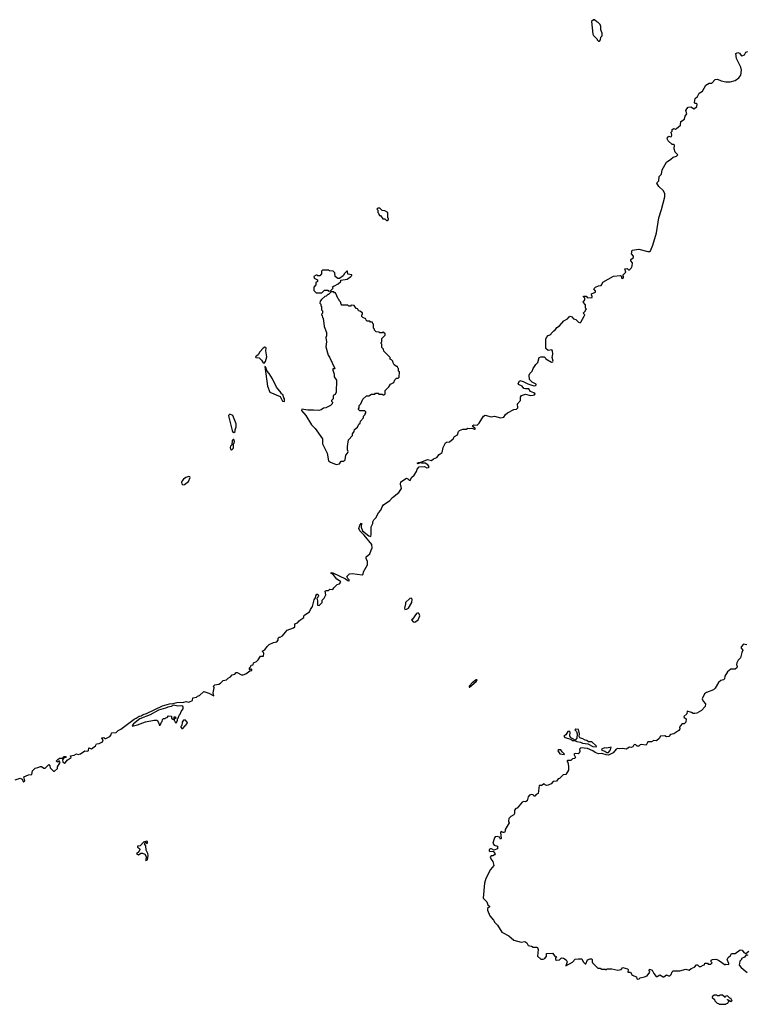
# Model space of a CAD drawing. Extents: x 1862350 to 2057294, y 212041 to 437318.
# Tile 62 of 256: x 1991839 to 2000508, y 261380 to 273127. Entities that reach past the tile are written whole.
import ezdxf

# ---------------------------------------------------------------- set-up
doc = ezdxf.new("R2010")
doc.units = 0

msp = doc.modelspace()

# ---------------------------------------------------------------- linework, layer by layer
at = {"layer": '0CON10XD'}
for points in [[(1998755, 272870), (1998770, 272885), (1998772, 272918), (1998790, 272935), (1998790, 272965), (1998773, 273007), (1998773, 273045), (1998765, 273070), (1998740, 273095), (1998725, 273100), (1998697, 273127), (1998683, 273127), (1998660, 273105), (1998678, 272955), (1998685, 272940), (1998730, 272895), (1998730, 272885), (1998745, 272870), (1998755, 272870)], [(1997975, 268676), (1997935, 268693), (1997912, 268722), (1997875, 268721), (1997855, 268728), (1997835, 268753), (1997792, 268775), (1997788, 268785), (1997805, 268822), (1997845, 268812), (1997902, 268782), (1997961, 268761), (1997985, 268759), (1998002, 268765), (1998000, 268780), (1997955, 268802), (1997920, 268835), (1997919, 268885), (1997926, 268905), (1997954, 268935), (1997964, 268965), (1997995, 269013), (1998021, 269039), (1998038, 269095), (1998055, 269103), (1998096, 269106), (1998108, 269098), (1998115, 269082), (1998185, 269042), (1998200, 269045), (1998202, 269055), (1998190, 269095), (1998198, 269135), (1998197, 269177), (1998188, 269188), (1998145, 269180), (1998118, 269205), (1998117, 269315), (1998124, 269335), (1998145, 269359), (1998175, 269370), (1998180, 269385), (1998215, 269420), (1998225, 269420), (1998248, 269455), (1998280, 269475), (1998330, 269535), (1998373, 269557), (1998395, 269582), (1998405, 269588), (1998425, 269582), (1998445, 269560), (1998475, 269550), (1998507, 269517), (1998525, 269512), (1998535, 269520), (1998575, 269590), (1998580, 269605), (1998560, 269625), (1998588, 269652), (1998590, 269665), (1998600, 269675), (1998590, 269685), (1998590, 269725), (1998560, 269755), (1998580, 269785), (1998580, 269805), (1998565, 269820), (1998565, 269828), (1998597, 269827), (1998615, 269810), (1998668, 269812), (1998670, 269825), (1998660, 269845), (1998663, 269857), (1998708, 269875), (1998707, 269887), (1998690, 269915), (1998707, 269935), (1998745, 269953), (1998775, 269957), (1998785, 269968), (1998795, 269997), (1998925, 270069), (1999007, 270077), (1999018, 270068), (1999018, 270045), (1999025, 270040), (1999038, 270045), (1999042, 270055), (1999040, 270085), (1999070, 270115), (1999060, 270155), (1999085, 270158), (1999103, 270143), (1999115, 270143), (1999136, 270164), (1999148, 270185), (1999152, 270225), (1999132, 270252), (1999131, 270265), (1999161, 270289), (1999164, 270305), (1999138, 270335), (1999145, 270378), (1999225, 270388), (1999335, 270363), (1999355, 270363), (1999365, 270371), (1999391, 270435), (1999438, 270585), (1999465, 270765), (1999495, 270862), (1999536, 271014), (1999537, 271055), (1999518, 271088), (1999465, 271137), (1999442, 271175), (1999443, 271185), (1999464, 271206), (1999468, 271255), (1999496, 271285), (1999506, 271334), (1999554, 271426), (1999609, 271461), (1999635, 271488), (1999675, 271500), (1999692, 271515), (1999658, 271548), (1999648, 271585), (1999651, 271631), (1999645, 271637), (1999625, 271638), (1999575, 271683), (1999566, 271696), (1999564, 271715), (1999585, 271738), (1999605, 271729), (1999616, 271734), (1999621, 271751), (1999610, 271785), (1999622, 271798), (1999625, 271818), (1999645, 271829), (1999665, 271820), (1999675, 271828), (1999721, 271869), (1999727, 271913), (1999771, 271939), (1999779, 271975), (1999798, 272005), (1999786, 272045), (1999797, 272065), (1999815, 272083), (1999845, 272087), (1999885, 272063), (1999917, 272093), (1999921, 272121), (1999915, 272127), (1999895, 272128), (1999888, 272138), (1999899, 272185), (1999925, 272211), (1999945, 272250), (1999986, 272274), (2000025, 272344), (2000065, 272369), (2000095, 272368), (2000135, 272413), (2000165, 272416), (2000208, 272398), (2000265, 272386), (2000315, 272385), (2000375, 272400), (2000418, 272432), (2000444, 272465), (2000449, 272525), (2000441, 272561), (2000392, 272665), (2000383, 272725), (2000406, 272736), (2000426, 272726), (2000445, 272698), (2000456, 272696), (2000485, 272707), (2000501, 272739), (2000525, 272747)], [(1996225, 270730), (1996240, 270745), (1996240, 270755), (1996230, 270765), (1996230, 270825), (1996197, 270847), (1996162, 270852), (1996135, 270878), (1996112, 270878), (1996100, 270865), (1996110, 270855), (1996110, 270825), (1996118, 270818), (1996122, 270802), (1996132, 270792), (1996145, 270790), (1996172, 270752), (1996195, 270750), (1996215, 270730), (1996225, 270730)], [(1995445, 269870), (1995475, 269900), (1995515, 269900), (1995525, 269890), (1995548, 269892), (1995578, 269922), (1995572, 269938), (1995582, 269948), (1995595, 269950), (1995640, 269975), (1995670, 270005), (1995672, 270018), (1995745, 270032), (1995790, 270065), (1995800, 270075), (1995800, 270085), (1995752, 270092), (1995750, 270125), (1995745, 270130), (1995715, 270100), (1995699, 270071), (1995655, 270040), (1995635, 270040), (1995602, 270062), (1995600, 270105), (1995578, 270128), (1995535, 270130), (1995525, 270140), (1995452, 270138), (1995440, 270125), (1995440, 270095), (1995418, 270072), (1995395, 270070), (1995388, 270078), (1995375, 270080), (1995350, 270065), (1995352, 270042), (1995390, 270025), (1995390, 270005), (1995372, 269988), (1995370, 269965), (1995350, 269935), (1995350, 269895), (1995375, 269870), (1995445, 269870)], [(1995615, 267822), (1995655, 267828), (1995675, 267860), (1995705, 267858), (1995720, 267875), (1995728, 267932), (1995750, 267955), (1995758, 267975), (1995750, 267995), (1995748, 268035), (1995760, 268115), (1995810, 268165), (1995810, 268185), (1995830, 268215), (1995833, 268237), (1995870, 268265), (1995885, 268300), (1995900, 268315), (1995903, 268337), (1995940, 268375), (1995940, 268395), (1995960, 268415), (1995960, 268425), (1995970, 268435), (1995968, 268448), (1995955, 268460), (1995895, 268460), (1995880, 268475), (1995880, 268485), (1995890, 268495), (1995890, 268525), (1995908, 268542), (1995932, 268598), (1995975, 268640), (1996005, 268640), (1996035, 268660), (1996075, 268660), (1996085, 268670), (1996115, 268670), (1996125, 268660), (1996165, 268660), (1996172, 268652), (1996185, 268650), (1996198, 268665), (1996200, 268705), (1996242, 268745), (1996261, 268779), (1996302, 268798), (1996315, 268830), (1996335, 268850), (1996355, 268850), (1996368, 268862), (1996370, 268925), (1996360, 268935), (1996360, 268965), (1996352, 268972), (1996348, 268988), (1996335, 268990), (1996305, 269010), (1996293, 269033), (1996290, 269055), (1996275, 269070), (1996260, 269075), (1996258, 269098), (1996182, 269172), (1996180, 269195), (1996160, 269215), (1996160, 269255), (1996150, 269265), (1996150, 269275), (1996160, 269285), (1996160, 269325), (1996198, 269362), (1996198, 269378), (1996175, 269400), (1996165, 269390), (1996135, 269390), (1996125, 269400), (1996092, 269402), (1996072, 269422), (1996070, 269435), (1996060, 269445), (1996060, 269495), (1996052, 269502), (1996048, 269518), (1996025, 269520), (1996015, 269530), (1995985, 269530), (1995972, 269542), (1995968, 269558), (1995932, 269572), (1995920, 269585), (1995920, 269605), (1995930, 269615), (1995928, 269628), (1995898, 269648), (1995882, 269652), (1995878, 269668), (1995868, 269678), (1995852, 269682), (1995828, 269718), (1995795, 269720), (1995785, 269710), (1995765, 269710), (1995755, 269720), (1995683, 269723), (1995673, 269733), (1995665, 269760), (1995650, 269775), (1995650, 269785), (1995640, 269795), (1995608, 269868), (1995595, 269870), (1995585, 269880), (1995555, 269880), (1995540, 269865), (1995525, 269850), (1995515, 269850), (1995495, 269830), (1995480, 269825), (1995441, 269789), (1995423, 269767), (1995420, 269745), (1995430, 269735), (1995430, 269715), (1995440, 269705), (1995440, 269665), (1995450, 269655), (1995450, 269625), (1995442, 269618), (1995440, 269605), (1995448, 269598), (1995450, 269575), (1995460, 269565), (1995472, 269465), (1995500, 269395), (1995500, 269355), (1995492, 269335), (1995498, 269285), (1995493, 269225), (1995518, 269125), (1995535, 269100), (1995598, 268965), (1995595, 268960), (1995575, 268960), (1995573, 268947), (1995589, 268899), (1995592, 268865), (1995618, 268828), (1995616, 268684), (1995603, 268657), (1995580, 268645), (1995578, 268602), (1995560, 268585), (1995560, 268575), (1995570, 268565), (1995568, 268545), (1995546, 268524), (1995490, 268495), (1995465, 268492), (1995435, 268473), (1995406, 268464), (1995345, 268470), (1995275, 268468), (1995205, 268480), (1995200, 268465), (1995252, 268405), (1995320, 268295), (1995365, 268248), (1995450, 268125), (1995453, 268065), (1995508, 267955), (1995522, 267865), (1995548, 267848), (1995615, 267822)], [(1994755, 269030), (1994772, 269048), (1994789, 269105), (1994774, 269175), (1994778, 269208), (1994775, 269218), (1994765, 269221), (1994742, 269208), (1994702, 269165), (1994682, 269128), (1994654, 269105), (1994658, 269098), (1994695, 269092), (1994722, 269065), (1994742, 269032), (1994755, 269030)], [(1994995, 268570), (1995000, 268575), (1995000, 268605), (1994990, 268615), (1994980, 268655), (1994960, 268665), (1994960, 268675), (1994904, 268744), (1994854, 268844), (1994816, 268906), (1994790, 268935), (1994770, 268985), (1994762, 268988), (1994797, 268755), (1994823, 268683), (1994945, 268630), (1994974, 268574), (1994995, 268570)], [(1991785, 264060), (1991845, 264078), (1991868, 264068), (1991885, 264030), (1991900, 264045), (1991890, 264095), (1991945, 264118), (1991985, 264120), (1991992, 264165), (1992025, 264198), (1992056, 264204), (1992085, 264218), (1992097, 264217), (1992125, 264198), (1992142, 264198), (1992185, 264240), (1992200, 264225), (1992202, 264202), (1992242, 264162), (1992255, 264160), (1992288, 264192), (1992290, 264215), (1992320, 264265), (1992315, 264280), (1992305, 264280), (1992295, 264270), (1992272, 264282), (1992292, 264302), (1992312, 264318), (1992352, 264318), (1992368, 264335), (1992385, 264337), (1992392, 264325), (1992362, 264318), (1992348, 264295), (1992352, 264272), (1992375, 264258), (1992386, 264264), (1992405, 264292), (1992452, 264325), (1992444, 264346), (1992488, 264352), (1992515, 264369), (1992535, 264362), (1992565, 264367), (1992615, 264404), (1992650, 264400), (1992660, 264410), (1992665, 264440), (1992695, 264426), (1992745, 264462), (1992755, 264488), (1992785, 264492), (1992825, 264512), (1992833, 264535), (1992818, 264555), (1992820, 264560), (1992842, 264562), (1992855, 264550), (1992865, 264550), (1992913, 264575), (1992930, 264595), (1992933, 264617), (1992988, 264622), (1993013, 264647), (1993047, 264663), (1993205, 264783), (1993228, 264792), (1993263, 264817), (1993288, 264822), (1993311, 264839), (1993350, 264850), (1993541, 264939), (1993625, 264965), (1993665, 264967), (1993715, 264981), (1993796, 264984), (1993825, 264991), (1993855, 264984), (1993865, 264988), (1993900, 265005), (1993905, 265038), (1993947, 265043), (1993960, 265055), (1993985, 265063), (1994035, 265112), (1994095, 265092), (1994155, 265060), (1994148, 265095), (1994158, 265155), (1994150, 265175), (1994165, 265190), (1994215, 265200), (1994235, 265210), (1994265, 265242), (1994305, 265252), (1994327, 265273), (1994355, 265288), (1994375, 265310), (1994405, 265320), (1994423, 265337), (1994435, 265340), (1994485, 265312), (1994505, 265312), (1994538, 265322), (1994585, 265360), (1994608, 265362), (1994610, 265375), (1994605, 265380), (1994592, 265378), (1994585, 265370), (1994580, 265375), (1994580, 265395), (1994598, 265412), (1994600, 265425), (1994625, 265430), (1994630, 265455), (1994665, 265470), (1994685, 265490), (1994710, 265535), (1994748, 265532), (1994753, 265565), (1994749, 265579), (1994730, 265595), (1994765, 265610), (1994791, 265649), (1994815, 265672), (1994865, 265698), (1994908, 265705), (1994922, 265725), (1994923, 265747), (1994935, 265760), (1994945, 265760), (1994973, 265777), (1995012, 265818), (1995030, 265845), (1995105, 265870), (1995120, 265885), (1995122, 265918), (1995155, 265932), (1995174, 265956), (1995195, 265970), (1995230, 265995), (1995230, 266015), (1995240, 266025), (1995295, 266062), (1995308, 266092), (1995334, 266125), (1995352, 266205), (1995369, 266231), (1995372, 266255), (1995385, 266274), (1995395, 266274), (1995403, 266255), (1995400, 266240), (1995383, 266225), (1995393, 266195), (1995393, 266143), (1995412, 266138), (1995447, 266173), (1995448, 266202), (1995472, 266225), (1995490, 266265), (1995485, 266310), (1995495, 266318), (1995522, 266318), (1995538, 266332), (1995575, 266330), (1995585, 266350), (1995625, 266390), (1995655, 266398), (1995670, 266415), (1995668, 266425), (1995622, 266452), (1995577, 266507), (1995550, 266525), (1995555, 266533), (1995575, 266529), (1995727, 266457), (1995754, 266435), (1995765, 266433), (1995772, 266435), (1995769, 266445), (1995752, 266462), (1995742, 266485), (1995773, 266517), (1995805, 266521), (1995925, 266503), (1995935, 266512), (1995941, 266539), (1995988, 266625), (1995989, 266665), (1995972, 266695), (1995973, 266717), (1996015, 266753), (1996033, 266797), (1996045, 266825), (1996040, 266865), (1995949, 266979), (1995895, 267028), (1995886, 267055), (1995895, 267098), (1995915, 267122), (1995912, 267072), (1995930, 267030), (1996005, 266971), (1996027, 266963), (1996032, 266985), (1996032, 267075), (1996052, 267115), (1996052, 267135), (1996065, 267160), (1996088, 267185), (1996118, 267245), (1996148, 267275), (1996164, 267316), (1996181, 267339), (1996255, 267392), (1996285, 267428), (1996363, 267487), (1996393, 267535), (1996381, 267585), (1996388, 267615), (1996455, 267656), (1996471, 267651), (1996485, 267632), (1996499, 267631), (1996514, 267666), (1996547, 267693), (1996573, 267735), (1996580, 267765), (1996605, 267794), (1996668, 267798), (1996695, 267780), (1996715, 267784), (1996725, 267792), (1996709, 267815), (1996675, 267835), (1996632, 267838), (1996615, 267840), (1996588, 267828), (1996581, 267835), (1996595, 267846), (1996615, 267846), (1996705, 267879), (1996753, 267867), (1996775, 267888), (1996815, 267904), (1996845, 267940), (1996881, 267965), (1996891, 268025), (1996921, 268079), (1996933, 268087), (1996965, 268089), (1997012, 268125), (1997027, 268153), (1997064, 268176), (1997076, 268214), (1997086, 268224), (1997125, 268242), (1997165, 268240), (1997185, 268252), (1997205, 268248), (1997235, 268252), (1997265, 268241), (1997275, 268243), (1997272, 268255), (1997242, 268272), (1997248, 268285), (1997257, 268293), (1997295, 268290), (1997302, 268295), (1997322, 268315), (1997374, 268396), (1997393, 268407), (1997465, 268388), (1997505, 268397), (1997575, 268378), (1997614, 268386), (1997635, 268417), (1997658, 268435), (1997735, 268477), (1997765, 268482), (1997782, 268495), (1997778, 268542), (1997814, 268585), (1997814, 268625), (1997825, 268644), (1997875, 268658), (1997935, 268644), (1997965, 268646), (1997979, 268651), (1997987, 268663), (1997975, 268676)], [(1994395, 268200), (1994410, 268215), (1994410, 268235), (1994422, 268268), (1994422, 268305), (1994383, 268403), (1994345, 268420), (1994330, 268405), (1994332, 268385), (1994372, 268225), (1994380, 268205), (1994395, 268200)], [(1994365, 267992), (1994385, 268010), (1994390, 268025), (1994390, 268065), (1994397, 268073), (1994400, 268095), (1994395, 268120), (1994385, 268120), (1994373, 268107), (1994370, 268055), (1994355, 268040), (1994348, 268022), (1994352, 268002), (1994365, 267992)], [(1993785, 267578), (1993805, 267580), (1993853, 267617), (1993873, 267665), (1993870, 267675), (1993855, 267676), (1993822, 267665), (1993795, 267647), (1993779, 267625), (1993770, 267605), (1993775, 267588), (1993785, 267578)], [(1996435, 266092), (1996455, 266093), (1996477, 266105), (1996517, 266175), (1996520, 266215), (1996510, 266225), (1996495, 266222), (1996442, 266175), (1996443, 266157), (1996428, 266105), (1996435, 266092)], [(1996555, 265940), (1996592, 265965), (1996613, 266015), (1996605, 266040), (1996592, 266052), (1996575, 266043), (1996526, 265974), (1996512, 265965), (1996535, 265942), (1996555, 265940)], [(2000515, 265670), (2000475, 265677), (2000448, 265645), (2000448, 265628), (2000468, 265605), (2000453, 265577), (2000437, 265513), (2000412, 265485), (2000397, 265455), (2000390, 265435), (2000399, 265409), (2000397, 265395), (2000375, 265377), (2000323, 265377), (2000285, 265348), (2000252, 265295), (2000246, 265264), (2000235, 265253), (2000205, 265243), (2000175, 265218), (2000135, 265150), (2000115, 265132), (2000035, 265102), (2000008, 265085), (1999982, 265025), (1999992, 264995), (2000020, 264965), (2000017, 264933), (1999974, 264886), (1999917, 264853), (1999895, 264848), (1999875, 264848), (1999855, 264863), (1999804, 264876), (1999797, 264845), (1999762, 264815), (1999765, 264800), (1999790, 264785), (1999788, 264745), (1999765, 264728), (1999745, 264728), (1999735, 264720), (1999712, 264685), (1999713, 264665), (1999704, 264646), (1999645, 264608), (1999605, 264599), (1999585, 264576), (1999555, 264570), (1999535, 264582), (1999485, 264580), (1999469, 264551), (1999435, 264522), (1999405, 264528), (1999375, 264510), (1999335, 264512), (1999315, 264472), (1999255, 264480), (1999240, 264475), (1999225, 264460), (1999205, 264460), (1999190, 264475), (1999175, 264480), (1999162, 264468), (1999155, 264450), (1999135, 264442), (1999114, 264446), (1999075, 264423), (1999035, 264432), (1998995, 264428), (1998975, 264432), (1998955, 264423), (1998919, 264381), (1998864, 264354), (1998836, 264356), (1998786, 264374), (1998745, 264368), (1998704, 264384), (1998677, 264405), (1998615, 264430), (1998532, 264438), (1998519, 264425), (1998522, 264395), (1998513, 264377), (1998502, 264368), (1998465, 264372), (1998450, 264365), (1998470, 264325), (1998458, 264312), (1998435, 264308), (1998415, 264290), (1998375, 264290), (1998370, 264285), (1998370, 264275), (1998380, 264265), (1998387, 264223), (1998387, 264173), (1998355, 264120), (1998323, 264117), (1998280, 264075), (1998265, 264070), (1998245, 264042), (1998205, 264040), (1998179, 264011), (1998145, 263993), (1998125, 263990), (1998107, 263997), (1998095, 264010), (1998065, 263992), (1998035, 263990), (1998023, 263897), (1998000, 263885), (1997985, 263862), (1997975, 263862), (1997965, 263878), (1997945, 263884), (1997922, 263875), (1997906, 263854), (1997892, 263808), (1997875, 263797), (1997855, 263800), (1997835, 263792), (1997775, 263720), (1997760, 263715), (1997744, 263696), (1997743, 263655), (1997735, 263642), (1997698, 263622), (1997676, 263595), (1997672, 263565), (1997677, 263545), (1997632, 263465), (1997632, 263445), (1997625, 263430), (1997608, 263428), (1997585, 263442), (1997575, 263430), (1997585, 263360), (1997575, 263350), (1997562, 263375), (1997535, 263381), (1997512, 263378), (1997504, 263366), (1997484, 263304), (1997499, 263279), (1997540, 263265), (1997540, 263235), (1997495, 263220), (1997466, 263236), (1997455, 263236), (1997442, 263225), (1997442, 263212), (1997450, 263205), (1997488, 263208), (1997510, 263175), (1997505, 263162), (1997485, 263152), (1997465, 263152), (1997452, 263135), (1997458, 263115), (1997482, 263082), (1997497, 263035), (1997455, 262990), (1997402, 262882)], [(1997205, 265163), (1997285, 265230), (1997295, 265250), (1997285, 265253), (1997239, 265215), (1997202, 265175), (1997200, 265165), (1997205, 265163)], [(1993185, 264700), (1993195, 264702), (1993245, 264713), (1993341, 264749), (1993445, 264770), (1993478, 264768), (1993500, 264735), (1993502, 264712), (1993515, 264710), (1993532, 264748), (1993540, 264755), (1993542, 264778), (1993555, 264790), (1993575, 264790), (1993582, 264798), (1993598, 264802), (1993615, 264820), (1993648, 264818), (1993650, 264795), (1993665, 264780), (1993680, 264780), (1993682, 264808), (1993698, 264808), (1993700, 264795), (1993680, 264780), (1993680, 264765), (1993688, 264758), (1993692, 264742), (1993705, 264740), (1993720, 264765), (1993720, 264785), (1993730, 264795), (1993742, 264828), (1993755, 264840), (1993766, 264875), (1993789, 264905), (1993790, 264925), (1993785, 264936), (1993775, 264940), (1993726, 264936), (1993675, 264950), (1993647, 264933), (1993605, 264927), (1993578, 264912), (1993495, 264889), (1993395, 264832), (1993273, 264787), (1993198, 264725), (1993180, 264705), (1993185, 264700)], [(1993785, 264670), (1993840, 264735), (1993838, 264748), (1993815, 264770), (1993795, 264768), (1993778, 264745), (1993772, 264708), (1993762, 264695), (1993762, 264685), (1993772, 264672), (1993785, 264670)], [(1998715, 264450), (1998722, 264455), (1998718, 264465), (1998665, 264510), (1998625, 264510), (1998607, 264527), (1998585, 264530), (1998559, 264549), (1998521, 264561), (1998513, 264575), (1998516, 264605), (1998505, 264660), (1998475, 264662), (1998464, 264656), (1998483, 264633), (1998492, 264605), (1998486, 264555), (1998465, 264530), (1998412, 264562), (1998403, 264583), (1998405, 264625), (1998395, 264639), (1998378, 264635), (1998356, 264594), (1998332, 264578), (1998342, 264565), (1998413, 264543), (1998435, 264526), (1998458, 264528), (1998485, 264515), (1998528, 264508), (1998555, 264494), (1998618, 264488), (1998677, 264455), (1998715, 264450)], [(1998843, 264383), (1998865, 264384), (1998888, 264415), (1998895, 264448), (1998845, 264437), (1998815, 264438), (1998780, 264425), (1998785, 264411), (1998822, 264402), (1998843, 264383)], [(1998335, 264360), (1998340, 264365), (1998312, 264392), (1998297, 264417), (1998262, 264418), (1998260, 264405), (1998285, 264370), (1998335, 264360)], [(1993345, 263094), (1993362, 263105), (1993372, 263155), (1993368, 263178), (1993347, 263217), (1993345, 263270), (1993328, 263295), (1993335, 263310), (1993345, 263310), (1993355, 263300), (1993365, 263303), (1993365, 263322), (1993355, 263327), (1993315, 263316), (1993278, 263272), (1993244, 263265), (1993244, 263255), (1993269, 263239), (1993274, 263225), (1993262, 263198), (1993234, 263175), (1993255, 263164), (1993285, 263182), (1993304, 263184), (1993333, 263173), (1993350, 263135), (1993339, 263105), (1993345, 263094)], [(1997402, 262882), (1997383, 262825), (1997368, 262645), (1997413, 262603), (1997426, 262566), (1997445, 262550), (1997445, 262542), (1997422, 262525), (1997420, 262505), (1997448, 262435), (1997493, 262383), (1997508, 262355), (1997538, 262325), (1997591, 262241), (1997675, 262198), (1997736, 262146), (1997822, 262122), (1997865, 262130), (1997888, 262115), (1997905, 262082), (1997945, 262074), (1997965, 262060), (1998005, 262061), (1998015, 262056), (1998026, 262035), (1998016, 261956), (1998055, 261918), (1998085, 261917), (1998105, 261925), (1998124, 261955), (1998123, 261987), (1998195, 261990), (1998222, 261955), (1998235, 261948), (1998248, 261948), (1998235, 261940), (1998232, 261928), (1998233, 261915), (1998245, 261906), (1998280, 261910), (1998305, 261934), (1998325, 261930), (1998360, 261910), (1998371, 261885), (1998355, 261840), (1998435, 261884), (1998465, 261917), (1998505, 261922), (1998545, 261923), (1998561, 261885), (1998585, 261862), (1998595, 261862), (1998615, 261909), (1998645, 261922), (1998662, 261922), (1998670, 261915), (1998668, 261885), (1998673, 261875), (1998735, 261810), (1998765, 261810), (1998785, 261800), (1998825, 261800), (1998835, 261792), (1998848, 261802), (1998905, 261803), (1998975, 261788), (1999016, 261794), (1999035, 261818), (1999090, 261805), (1999100, 261795), (1999095, 261762), (1999125, 261762), (1999145, 261726), (1999198, 261708), (1999203, 261685), (1999215, 261680), (1999228, 261682), (1999243, 261697), (1999295, 261706), (1999325, 261720), (1999358, 261765), (1999350, 261785), (1999355, 261798), (1999386, 261786), (1999406, 261746), (1999433, 261713), (1999445, 261712), (1999475, 261731), (1999515, 261708), (1999525, 261708), (1999555, 261730), (1999578, 261718), (1999595, 261718), (1999612, 261735), (1999623, 261767), (1999635, 261780), (1999715, 261780), (1999785, 261798), (1999825, 261787), (1999851, 261809), (1999888, 261822), (1999915, 261850), (1999925, 261850), (1999945, 261830), (1999965, 261830), (1999992, 261848), (2000008, 261852), (2000015, 261870), (2000045, 261870), (2000055, 261860), (2000085, 261860), (2000100, 261875), (2000090, 261885), (2000090, 261905), (2000104, 261916), (2000145, 261917), (2000175, 261906), (2000255, 261852), (2000265, 261858), (2000300, 261855), (2000298, 261868), (2000278, 261915), (2000291, 261939), (2000319, 261961), (2000332, 261985), (2000375, 261988), (2000435, 262028), (2000460, 262025), (2000477, 261997), (2000502, 261988), (2000537, 262013)], [(2000529, 261961), (2000505, 261970), (2000486, 261944), (2000452, 261928), (2000450, 261915), (2000432, 261895), (2000423, 261845), (2000445, 261818), (2000519, 261759)], [(2000265, 261380), (2000272, 261388), (2000288, 261392), (2000290, 261405), (2000300, 261415), (2000290, 261430), (2000282, 261432), (2000282, 261438), (2000298, 261428), (2000300, 261420), (2000315, 261420), (2000325, 261410), (2000340, 261425), (2000332, 261432), (2000328, 261448), (2000312, 261452), (2000285, 261480), (2000262, 261478), (2000255, 261460), (2000225, 261490), (2000195, 261490), (2000185, 261480), (2000165, 261480), (2000155, 261490), (2000125, 261490), (2000102, 261468), (2000102, 261462), (2000128, 261438), (2000132, 261422), (2000162, 261392), (2000178, 261388), (2000185, 261380), (2000265, 261380)]]:
    msp.add_lwpolyline(points, dxfattribs=at)

doc.saveas('drawing.dxf')
